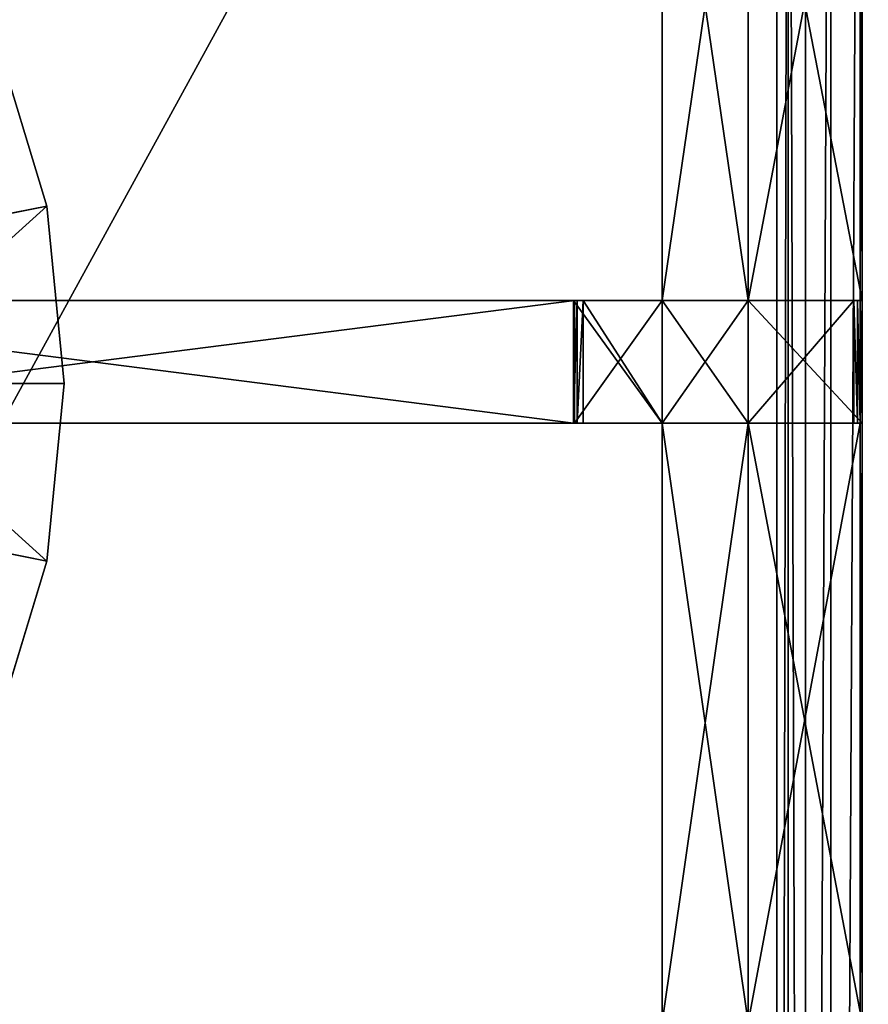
# Model space of a CAD drawing. Extents: x 0 to 35.8, y 0 to 27.5.
# Tile 148 of 256: x 9.4 to 12.2, y 16.5 to 19.8. Entities that reach past the tile are written whole.
import ezdxf

# ---------------------------------------------------------------- set-up
doc = ezdxf.new("R2010")
doc.units = 0
doc.header["$MEASUREMENT"] = 0
doc.layers.get('0').update_dxf_attribs({"color": 13, "linetype": 'CONTINUOUS'})
for name, color, linetype in [('GAS_ELEMENTS_4', 254, 'CONTINUOUS'), ('GRATE_-_1', 250, 'CONTINUOUS'), ('RGM8058UC_-_BODY', 252, 'CONTINUOUS')]:
    doc.layers.add(name, color=color, linetype=linetype)

# ---------------------------------------------------------------- blocks, each defined once
blk = doc.blocks.new('RGM8658UC_TRADECAD_V06_DXF')
at = {"layer": 'GAS_ELEMENTS_4', "color": 0}
for p, q in [((9.5161, 19.1417, 6.0313), (9.3454, 19.7045, 6.0313)), ((9.5161, 19.1417, 6.0313), (9.3454, 19.7045, 6.0313)), ((9.5161, 19.1417, 6.0313), (6.5738, 18.5565, 6.0313)), ((9.5161, 19.1417, 6.0313), (6.5738, 18.5565, 6.0313)), ((8.8247, 19.0042, 6.5366), (9.5161, 19.1417, 6.0313)), ((8.8247, 19.0042, 6.5366), (9.5161, 19.1417, 6.0313)), ((9.5738, 18.5565, 6.0313), (9.5161, 19.1417, 6.0313)), ((9.5738, 18.5565, 6.0313), (9.5161, 19.1417, 6.0313)), ((6.5738, 18.5565, 6.0313), (9.5738, 18.5565, 6.0313)), ((9.5161, 17.9712, 6.0313), (6.5738, 18.5565, 6.0313)), ((9.5161, 17.9712, 6.0313), (6.5738, 18.5565, 6.0313)), ((6.5738, 18.5565, 6.0313), (9.5738, 18.5565, 6.0313)), ((9.5738, 18.5565, 6.0313), (8.8688, 18.5565, 6.5366)), ((9.5738, 18.5565, 6.0313), (8.8688, 18.5565, 6.5366)), ((9.5161, 17.9712, 6.0313), (9.5738, 18.5565, 6.0313)), ((9.5161, 17.9712, 6.0313), (9.5738, 18.5565, 6.0313)), ((8.8247, 18.1087, 6.5366), (9.5161, 17.9712, 6.0313)), ((8.8247, 18.1087, 6.5366), (9.5161, 17.9712, 6.0313)), ((9.3454, 17.4084, 6.0313), (9.5161, 17.9712, 6.0313)), ((9.3454, 17.4084, 6.0313), (9.5161, 17.9712, 6.0313))]:
    blk.add_line(p, q, dxfattribs=at)
at = {"layer": 'GRATE_-_1', "color": 0}
for p, q in [((11.5471, 20.778, 7.5334), (11.5471, 18.8299, 7.5334)), ((11.5471, 18.8299, 7.0614), (11.5471, 20.778, 7.0614)), ((11.5471, 18.8299, 7.0614), (11.5471, 20.778, 7.0614)), ((11.5471, 20.778, 7.5334), (11.5471, 18.8299, 7.5334)), ((11.8305, 18.8299, 7.2783), (11.8305, 20.778, 7.2783)), ((11.8305, 20.778, 7.0614), (11.8305, 18.8299, 7.0614)), ((11.8305, 20.778, 7.0614), (11.8305, 18.8299, 7.0614)), ((11.8305, 18.8299, 7.5334), (11.8305, 20.778, 7.5334)), ((11.8305, 18.8299, 7.5334), (11.8305, 20.778, 7.5334)), ((11.8305, 18.8299, 7.2783), (11.8305, 20.778, 7.2783)), ((12.2002, 20.778, 7.5334), (12.2002, 18.8299, 7.5334)), ((12.2002, 20.778, 7.5334), (12.2002, 18.8299, 7.5334)), ((12.2073, 20.778, 7.2783), (12.2073, 18.8299, 7.2783)), ((12.2073, 20.778, 7.2783), (12.2073, 18.8299, 7.2783)), ((8.0784, 18.8299, 8.2709), (11.2579, 18.8299, 8.2709)), ((8.0784, 18.8299, 8.2709), (11.2579, 18.8299, 8.2709)), ((8.0784, 18.8299, 7.972), (11.2541, 18.8299, 7.8864)), ((8.0784, 18.8299, 7.972), (11.2541, 18.8299, 7.8864)), ((11.2579, 18.8299, 8.2709), (11.2541, 18.8299, 7.8864)), ((11.2541, 18.8299, 7.8864), (11.5471, 18.8299, 7.8865)), ((11.267, 18.8299, 7.5334), (11.2541, 18.8299, 7.8864)), ((11.2541, 18.8299, 7.8864), (11.2541, 18.4255, 7.8864)), ((11.2541, 18.8299, 7.8864), (11.5471, 18.8299, 7.8865)), ((11.267, 18.8299, 7.5334), (11.2541, 18.8299, 7.8864)), ((11.2541, 18.8299, 7.8864), (11.2541, 18.4255, 7.8864)), ((11.2541, 18.8299, 7.8864), (11.5471, 18.8299, 7.8865)), ((11.2579, 18.8299, 8.2709), (11.2541, 18.8299, 7.8864)), ((11.2541, 18.8299, 7.8864), (11.2541, 18.4255, 7.8864)), ((11.5471, 18.8299, 8.2709), (11.2579, 18.8299, 8.2709)), ((11.2579, 18.8299, 8.2709), (11.2579, 18.4255, 8.2709)), ((11.5471, 18.8299, 8.2709), (11.2579, 18.8299, 8.2709)), ((11.2579, 18.8299, 8.2709), (11.2579, 18.4255, 8.2709)), ((11.2867, 18.8299, 7.0614), (11.267, 18.8299, 7.5334)), ((11.267, 18.8299, 7.5334), (11.267, 18.4255, 7.5334)), ((11.267, 18.8299, 7.5334), (11.267, 18.4255, 7.5334)), ((11.5471, 18.8299, 7.5334), (11.267, 18.8299, 7.5334)), ((11.2867, 18.8299, 7.0614), (11.267, 18.8299, 7.5334)), ((11.5471, 18.8299, 7.5334), (11.267, 18.8299, 7.5334)), ((11.2867, 18.4255, 7.0614), (11.2867, 18.8299, 7.0614)), ((11.5471, 18.8299, 7.0614), (11.2867, 18.8299, 7.0614)), ((11.2867, 18.4255, 7.0614), (11.2867, 18.8299, 7.0614)), ((11.5471, 18.8299, 7.0614), (11.2867, 18.8299, 7.0614)), ((11.5471, 18.8299, 7.8865), (11.5471, 18.8299, 8.2709)), ((11.5471, 18.8299, 7.5334), (11.5471, 18.8299, 7.0614)), ((11.5471, 18.8299, 7.0614), (11.5471, 18.4255, 7.0614)), ((11.8305, 18.8299, 7.0614), (11.5471, 18.8299, 7.0614)), ((11.8305, 18.8299, 7.0614), (11.5471, 18.8299, 7.0614)), ((11.5471, 18.8299, 7.0614), (11.5471, 18.4255, 7.0614)), ((11.5471, 18.8299, 7.5334), (11.5471, 18.8299, 7.0614)), ((11.5471, 18.8299, 7.5334), (11.5471, 18.8299, 7.8865)), ((11.5471, 18.4255, 7.8865), (11.5471, 18.8299, 7.8865)), ((11.5471, 18.8299, 8.2709), (11.5471, 18.4255, 8.2709)), ((11.5471, 18.8299, 8.2709), (11.5471, 18.4255, 8.2709)), ((11.5471, 18.8299, 8.2709), (11.8305, 18.8299, 8.2709)), ((11.8305, 18.8299, 7.8865), (11.5471, 18.8299, 7.8865)), ((11.5471, 18.8299, 7.5334), (11.5471, 18.8299, 7.8865)), ((11.5471, 18.8299, 7.5334), (11.8305, 18.8299, 7.5334)), ((11.5471, 18.8299, 8.2709), (11.8305, 18.8299, 8.2709)), ((11.5471, 18.8299, 7.8865), (11.5471, 18.8299, 8.2709)), ((11.8305, 18.8299, 7.8865), (11.5471, 18.8299, 7.8865)), ((11.5471, 18.8299, 7.5334), (11.8305, 18.8299, 7.5334)), ((12.2073, 18.8299, 7.2783), (11.8305, 18.8299, 7.2783)), ((11.8305, 18.8299, 7.2783), (11.8305, 18.4255, 7.2783)), ((11.8305, 18.8299, 7.0614), (11.8305, 18.8299, 7.2783)), ((12.1921, 18.8299, 7.8865), (11.8305, 18.8299, 7.8865)), ((11.8305, 18.8299, 7.8865), (11.8305, 18.8299, 7.5334)), ((11.8305, 18.8299, 7.5334), (12.2002, 18.8299, 7.5334)), ((11.8305, 18.4255, 8.2709), (11.8305, 18.8299, 8.2709)), ((11.8305, 18.8299, 8.2709), (12.1801, 18.8299, 8.2709)), ((11.8305, 18.8299, 7.0614), (11.8305, 18.4255, 7.0614)), ((11.8305, 18.8299, 7.2783), (11.8305, 18.4255, 7.2783)), ((11.8305, 18.8299, 7.0614), (11.8305, 18.8299, 7.2783)), ((11.8305, 18.8299, 7.0614), (11.8305, 18.4255, 7.0614)), ((11.8305, 18.8299, 8.2709), (12.1801, 18.8299, 8.2709)), ((11.8305, 18.8299, 8.2709), (11.8305, 18.8299, 7.8865)), ((12.1921, 18.8299, 7.8865), (11.8305, 18.8299, 7.8865)), ((11.8305, 18.8299, 7.5334), (12.2002, 18.8299, 7.5334)), ((11.8305, 18.4255, 8.2709), (11.8305, 18.8299, 8.2709)), ((11.8305, 18.8299, 7.8865), (11.8305, 18.8299, 7.5334)), ((11.8305, 18.8299, 8.2709), (11.8305, 18.8299, 7.8865)), ((12.2073, 18.8299, 7.2783), (11.8305, 18.8299, 7.2783)), ((12.1801, 18.4255, 8.2709), (12.1801, 18.8299, 8.2709)), ((12.1801, 18.8299, 8.2709), (12.1921, 18.8299, 7.8865)), ((12.1801, 18.4255, 8.2709), (12.1801, 18.8299, 8.2709)), ((12.1801, 18.8299, 8.2709), (12.1921, 18.8299, 7.8865)), ((12.1921, 18.8299, 7.8865), (12.1921, 18.4255, 7.8865)), ((12.2002, 18.8299, 7.5334), (12.1921, 18.8299, 7.8865)), ((12.1921, 18.8299, 7.8865), (12.1921, 18.4255, 7.8865)), ((12.2002, 18.8299, 7.5334), (12.1921, 18.8299, 7.8865)), ((12.2002, 18.8299, 7.5334), (12.2002, 18.4255, 7.5334)), ((12.2002, 18.8299, 7.5334), (12.2002, 18.4255, 7.5334)), ((12.2002, 18.8299, 7.5334), (12.2073, 18.8299, 7.2783)), ((12.2002, 18.8299, 7.5334), (12.2073, 18.8299, 7.2783)), ((12.2073, 18.4255, 7.2783), (12.2073, 18.8299, 7.2783)), ((12.2073, 18.4255, 7.2783), (12.2073, 18.8299, 7.2783)), ((11.2579, 18.4255, 8.2709), (8.0784, 18.4255, 8.2709)), ((11.2579, 18.4255, 8.2709), (8.0784, 18.4255, 8.2709)), ((11.2541, 18.4255, 7.8864), (8.0784, 18.4255, 7.972)), ((11.2541, 18.4255, 7.8864), (8.0784, 18.4255, 7.972)), ((11.2579, 18.4255, 8.2709), (11.2541, 18.4255, 7.8864)), ((11.2541, 18.4255, 7.8864), (11.267, 18.4255, 7.5334)), ((11.2541, 18.4255, 7.8864), (11.5471, 18.4255, 7.8865)), ((11.2541, 18.4255, 7.8864), (11.267, 18.4255, 7.5334)), ((11.2541, 18.4255, 7.8864), (11.5471, 18.4255, 7.8865)), ((11.2541, 18.4255, 7.8864), (11.5471, 18.4255, 7.8865)), ((11.2579, 18.4255, 8.2709), (11.2541, 18.4255, 7.8864)), ((11.5471, 18.4255, 8.2709), (11.2579, 18.4255, 8.2709)), ((11.5471, 18.4255, 8.2709), (11.2579, 18.4255, 8.2709)), ((11.267, 18.4255, 7.5334), (11.2867, 18.4255, 7.0614)), ((11.267, 18.4255, 7.5334), (11.5471, 18.4255, 7.5334)), ((11.267, 18.4255, 7.5334), (11.2867, 18.4255, 7.0614)), ((11.267, 18.4255, 7.5334), (11.5471, 18.4255, 7.5334)), ((11.5471, 18.4255, 7.0614), (11.2867, 18.4255, 7.0614)), ((11.5471, 18.4255, 7.0614), (11.2867, 18.4255, 7.0614)), ((11.5471, 18.4255, 7.0614), (11.5471, 18.4255, 7.5334)), ((11.5471, 18.4255, 7.5334), (11.5471, 16.4493, 7.5334)), ((11.5471, 16.4493, 7.0614), (11.5471, 18.4255, 7.0614)), ((11.5471, 16.4493, 7.0614), (11.5471, 18.4255, 7.0614)), ((11.8305, 18.4255, 7.0614), (11.5471, 18.4255, 7.0614)), ((11.8305, 18.4255, 7.0614), (11.5471, 18.4255, 7.0614)), ((11.5471, 18.4255, 7.0614), (11.5471, 18.4255, 7.5334)), ((11.5471, 18.4255, 7.8865), (11.5471, 18.4255, 7.5334)), ((11.5471, 18.4255, 8.2709), (11.5471, 18.4255, 7.8865)), ((11.5471, 18.4255, 7.5334), (11.5471, 16.4493, 7.5334)), ((11.5471, 18.4255, 7.5334), (11.8305, 18.4255, 7.5334)), ((11.8305, 18.4255, 8.2709), (11.5471, 18.4255, 8.2709)), ((11.5471, 18.4255, 7.5334), (11.8305, 18.4255, 7.5334)), ((11.5471, 18.4255, 7.8865), (11.5471, 18.4255, 7.5334)), ((11.5471, 18.4255, 7.8865), (11.8305, 18.4255, 7.8865)), ((11.5471, 18.4255, 7.8865), (11.8305, 18.4255, 7.8865)), ((11.5471, 18.4255, 8.2709), (11.5471, 18.4255, 7.8865)), ((11.8305, 18.4255, 8.2709), (11.5471, 18.4255, 8.2709)), ((11.8305, 18.4255, 7.2783), (12.2073, 18.4255, 7.2783)), ((12.2002, 18.4255, 7.5334), (11.8305, 18.4255, 7.5334)), ((11.8305, 18.4255, 7.5334), (11.8305, 18.4255, 7.8865)), ((11.8305, 18.4255, 7.8865), (12.1921, 18.4255, 7.8865)), ((12.1801, 18.4255, 8.2709), (11.8305, 18.4255, 8.2709)), ((11.8305, 18.4255, 7.0614), (11.8305, 18.4255, 7.2783)), ((11.8305, 16.4493, 7.0614), (11.8305, 18.4255, 7.0614)), ((11.8305, 16.4493, 7.5334), (11.8305, 18.4255, 7.5334)), ((12.2002, 18.4255, 7.5334), (11.8305, 18.4255, 7.5334)), ((11.8305, 18.4255, 7.8865), (12.1921, 18.4255, 7.8865)), ((11.8305, 18.4255, 7.8865), (11.8305, 18.4255, 8.2709)), ((12.1801, 18.4255, 8.2709), (11.8305, 18.4255, 8.2709)), ((11.8305, 16.4493, 7.5334), (11.8305, 18.4255, 7.5334)), ((11.8305, 18.4255, 7.5334), (11.8305, 18.4255, 7.8865)), ((11.8305, 18.4255, 7.8865), (11.8305, 18.4255, 8.2709)), ((11.8305, 18.4255, 7.0614), (11.8305, 18.4255, 7.2783)), ((11.8305, 16.4493, 7.0614), (11.8305, 18.4255, 7.0614)), ((11.8305, 16.4493, 7.2783), (11.8305, 18.4255, 7.2783)), ((11.8305, 18.4255, 7.2783), (12.2073, 18.4255, 7.2783)), ((11.8305, 16.4493, 7.2783), (11.8305, 18.4255, 7.2783)), ((12.1921, 18.4255, 7.8865), (12.1801, 18.4255, 8.2709)), ((12.1921, 18.4255, 7.8865), (12.1801, 18.4255, 8.2709)), ((12.1921, 18.4255, 7.8865), (12.2002, 18.4255, 7.5334)), ((12.1921, 18.4255, 7.8865), (12.2002, 18.4255, 7.5334)), ((12.2002, 18.4255, 7.5334), (12.2073, 18.4255, 7.2783)), ((12.2002, 16.4493, 7.5334), (12.2002, 18.4255, 7.5334)), ((12.2002, 16.4493, 7.5334), (12.2002, 18.4255, 7.5334)), ((12.2002, 18.4255, 7.5334), (12.2073, 18.4255, 7.2783)), ((12.2073, 18.4255, 7.2783), (12.2073, 16.4493, 7.2783)), ((12.2073, 18.4255, 7.2783), (12.2073, 16.4493, 7.2783))]:
    blk.add_line(p, q, dxfattribs=at)
at = {"layer": 'RGM8058UC_-_BODY', "color": 0}
for p, q in [((12.2007, 24.0972), (12.2007, 3.6756)), ((12.2007, 24.0972), (12.2007, 3.6756)), ((11.9257, 23.0972, 6.032), (11.9257, 4.6756, 6.032)), ((11.9257, 23.0972, 6.032), (11.9257, 4.6756, 6.032)), ((11.9624, 4.6756, 6.0601), (11.9624, 23.0972, 6.0601)), ((11.9624, 4.6756, 6.0601), (11.9624, 23.0972, 6.0601)), ((12.0202, 4.6756, 6.156), (12.0202, 23.0972, 6.156)), ((12.0202, 4.6756, 6.156), (12.0202, 23.0972, 6.156)), ((12.1033, 23.0972, 6.2194), (12.1033, 4.6756, 6.2194)), ((12.1033, 23.0972, 6.2194), (12.1033, 4.6756, 6.2194)), ((12.2007, 4.6756, 6.2416), (12.2007, 23.0972, 6.2416)), ((12.2007, 4.6756, 6.2416), (12.2007, 23.0972, 6.2416))]:
    blk.add_line(p, q, dxfattribs=at)
at = {"layer": 'GAS_ELEMENTS_4', "color": 254}
mesh = blk.add_polyface(dxfattribs=at)
corners = [(9.5161, 19.1417, 6.0313), (9.3454, 19.7045, 6.0313), (6.5738, 18.5565, 6.0313)]
mesh.append_faces([[corners[k] for k in face] for face in [(0, 1, 2)]], dxfattribs={"color": 254})
mesh = blk.add_polyface(dxfattribs=at)
corners = [(9.3454, 19.7045, 6.0313), (8.8247, 19.0042, 6.5366), (8.6941, 19.4347, 6.5366), (9.5161, 19.1417, 6.0313)]
mesh.append_faces([[corners[k] for k in face] for face in [(0, 1, 2), (1, 0, 3)]], dxfattribs={"vtx0": -1, "color": 254})
mesh = blk.add_polyface(dxfattribs=at)
corners = [(9.5738, 18.5565, 6.0313), (9.5161, 19.1417, 6.0313), (6.5738, 18.5565, 6.0313)]
mesh.append_faces([[corners[k] for k in face] for face in [(0, 1, 2)]], dxfattribs={"color": 254})
mesh = blk.add_polyface(dxfattribs=at)
corners = [(9.5161, 19.1417, 6.0313), (8.8688, 18.5565, 6.5366), (8.8247, 19.0042, 6.5366), (9.5738, 18.5565, 6.0313)]
mesh.append_faces([[corners[k] for k in face] for face in [(0, 1, 2), (1, 0, 3)]], dxfattribs={"vtx0": -1, "color": 254})
mesh = blk.add_polyface(dxfattribs=at)
corners = [(9.5161, 17.9712, 6.0313), (6.5738, 18.5565, 6.0313), (9.3454, 17.4084, 6.0313)]
mesh.append_faces([[corners[k] for k in face] for face in [(0, 1, 2)]], dxfattribs={"color": 254})
mesh = blk.add_polyface(dxfattribs=at)
corners = [(9.5738, 18.5565, 6.0313), (6.5738, 18.5565, 6.0313), (9.5161, 17.9712, 6.0313)]
mesh.append_faces([[corners[k] for k in face] for face in [(0, 1, 2)]], dxfattribs={"color": 254})
mesh = blk.add_polyface(dxfattribs=at)
corners = [(8.8688, 18.5565, 6.5366), (9.5161, 17.9712, 6.0313), (8.8247, 18.1087, 6.5366), (9.5738, 18.5565, 6.0313)]
mesh.append_faces([[corners[k] for k in face] for face in [(0, 1, 2), (1, 0, 3)]], dxfattribs={"vtx0": -1, "color": 254})
mesh = blk.add_polyface(dxfattribs=at)
corners = [(8.8247, 18.1087, 6.5366), (9.3454, 17.4084, 6.0313), (8.6941, 17.6782, 6.5366), (9.5161, 17.9712, 6.0313)]
mesh.append_faces([[corners[k] for k in face] for face in [(0, 1, 2), (1, 0, 3)]], dxfattribs={"vtx0": -1, "color": 254})
at = {"layer": 'GRATE_-_1', "color": 250}
mesh = blk.add_polyface(dxfattribs=at)
corners = [(11.5471, 20.778, 7.0614), (11.5471, 18.8299, 7.5334), (11.5471, 18.8299, 7.0614), (11.5471, 20.778, 7.5334)]
mesh.append_faces([[corners[k] for k in face] for face in [(0, 1, 2), (1, 0, 3)]], dxfattribs={"vtx0": -1, "color": 250})
mesh = blk.add_polyface(dxfattribs=at)
corners = [(11.8305, 18.8299, 7.0614), (11.5471, 20.778, 7.0614), (11.5471, 18.8299, 7.0614), (11.8305, 20.778, 7.0614)]
mesh.append_faces([[corners[k] for k in face] for face in [(0, 1, 2), (1, 0, 3)]], dxfattribs={"vtx0": -1, "color": 250})
mesh = blk.add_polyface(dxfattribs=at)
corners = [(11.8305, 20.778, 7.5334), (11.5471, 18.8299, 7.5334), (11.5471, 20.778, 7.5334), (11.8305, 18.8299, 7.5334)]
mesh.append_faces([[corners[k] for k in face] for face in [(0, 1, 2), (1, 0, 3)]], dxfattribs={"vtx0": -1, "color": 250})
mesh = blk.add_polyface(dxfattribs=at)
corners = [(11.8305, 20.778, 7.2783), (11.8305, 18.8299, 7.0614), (11.8305, 18.8299, 7.2783), (11.8305, 20.778, 7.0614)]
mesh.append_faces([[corners[k] for k in face] for face in [(0, 1, 2), (1, 0, 3)]], dxfattribs={"vtx0": -1, "color": 250})
mesh = blk.add_polyface(dxfattribs=at)
corners = [(12.2002, 20.778, 7.5334), (11.8305, 18.8299, 7.5334), (11.8305, 20.778, 7.5334), (12.2002, 18.8299, 7.5334)]
mesh.append_faces([[corners[k] for k in face] for face in [(0, 1, 2), (1, 0, 3)]], dxfattribs={"vtx0": -1, "color": 250})
mesh = blk.add_polyface(dxfattribs=at)
corners = [(12.2073, 18.8299, 7.2783), (11.8305, 20.778, 7.2783), (11.8305, 18.8299, 7.2783), (12.2073, 20.778, 7.2783)]
mesh.append_faces([[corners[k] for k in face] for face in [(0, 1, 2), (1, 0, 3)]], dxfattribs={"vtx0": -1, "color": 250})
mesh = blk.add_polyface(dxfattribs=at)
corners = [(12.2002, 20.778, 7.5334), (12.2073, 18.8299, 7.2783), (12.2002, 18.8299, 7.5334), (12.2073, 20.778, 7.2783)]
mesh.append_faces([[corners[k] for k in face] for face in [(0, 1, 2), (1, 0, 3)]], dxfattribs={"vtx0": -1, "color": 250})
mesh = blk.add_polyface(dxfattribs=at)
corners = [(11.2579, 18.8299, 8.2709), (8.0784, 18.4255, 8.2709), (8.0784, 18.8299, 8.2709), (11.2579, 18.4255, 8.2709)]
mesh.append_faces([[corners[k] for k in face] for face in [(0, 1, 2), (1, 0, 3)]], dxfattribs={"vtx0": -1, "color": 250})
mesh = blk.add_polyface(dxfattribs=at)
corners = [(11.2579, 18.8299, 8.2709), (8.0784, 18.8299, 7.972), (11.2541, 18.8299, 7.8864), (8.0784, 18.8299, 8.2709)]
mesh.append_faces([[corners[k] for k in face] for face in [(0, 1, 2), (1, 0, 3)]], dxfattribs={"vtx0": -1, "color": 250})
mesh = blk.add_polyface(dxfattribs=at)
corners = [(11.2541, 18.4255, 7.8864), (8.0784, 18.8299, 7.972), (8.0784, 18.4255, 7.972), (11.2541, 18.8299, 7.8864)]
mesh.append_faces([[corners[k] for k in face] for face in [(0, 1, 2), (1, 0, 3)]], dxfattribs={"vtx0": -1, "color": 250})
mesh = blk.add_polyface(dxfattribs=at)
corners = [(11.5471, 18.8299, 7.8865), (11.2579, 18.8299, 8.2709), (11.2541, 18.8299, 7.8864), (11.5471, 18.8299, 8.2709)]
mesh.append_faces([[corners[k] for k in face] for face in [(0, 1, 2), (1, 0, 3)]], dxfattribs={"vtx0": -1, "color": 250})
mesh = blk.add_polyface(dxfattribs=at)
corners = [(11.267, 18.8299, 7.5334), (11.2541, 18.4255, 7.8864), (11.267, 18.4255, 7.5334), (11.2541, 18.8299, 7.8864)]
mesh.append_faces([[corners[k] for k in face] for face in [(0, 1, 2), (1, 0, 3)]], dxfattribs={"vtx0": -1, "color": 250})
mesh = blk.add_polyface(dxfattribs=at)
corners = [(11.5471, 18.8299, 7.8865), (11.267, 18.8299, 7.5334), (11.5471, 18.8299, 7.5334), (11.2541, 18.8299, 7.8864)]
mesh.append_faces([[corners[k] for k in face] for face in [(0, 1, 2), (1, 0, 3)]], dxfattribs={"vtx0": -1, "color": 250})
mesh = blk.add_polyface(dxfattribs=at)
corners = [(11.5471, 18.4255, 7.8865), (11.2541, 18.8299, 7.8864), (11.2541, 18.4255, 7.8864), (11.5471, 18.8299, 7.8865)]
mesh.append_faces([[corners[k] for k in face] for face in [(0, 1, 2), (1, 0, 3)]], dxfattribs={"vtx0": -1, "color": 250})
mesh = blk.add_polyface(dxfattribs=at)
corners = [(11.5471, 18.8299, 8.2709), (11.2579, 18.4255, 8.2709), (11.2579, 18.8299, 8.2709), (11.5471, 18.4255, 8.2709)]
mesh.append_faces([[corners[k] for k in face] for face in [(0, 1, 2), (1, 0, 3)]], dxfattribs={"vtx0": -1, "color": 250})
mesh = blk.add_polyface(dxfattribs=at)
corners = [(11.2867, 18.8299, 7.0614), (11.267, 18.4255, 7.5334), (11.2867, 18.4255, 7.0614), (11.267, 18.8299, 7.5334)]
mesh.append_faces([[corners[k] for k in face] for face in [(0, 1, 2), (1, 0, 3)]], dxfattribs={"vtx0": -1, "color": 250})
mesh = blk.add_polyface(dxfattribs=at)
corners = [(11.5471, 18.8299, 7.5334), (11.2867, 18.8299, 7.0614), (11.5471, 18.8299, 7.0614), (11.267, 18.8299, 7.5334)]
mesh.append_faces([[corners[k] for k in face] for face in [(0, 1, 2), (1, 0, 3)]], dxfattribs={"vtx0": -1, "color": 250})
mesh = blk.add_polyface(dxfattribs=at)
corners = [(11.5471, 18.4255, 7.0614), (11.2867, 18.8299, 7.0614), (11.2867, 18.4255, 7.0614), (11.5471, 18.8299, 7.0614)]
mesh.append_faces([[corners[k] for k in face] for face in [(0, 1, 2), (1, 0, 3)]], dxfattribs={"vtx0": -1, "color": 250})
mesh = blk.add_polyface(dxfattribs=at)
corners = [(11.8305, 18.4255, 7.0614), (11.5471, 18.8299, 7.0614), (11.5471, 18.4255, 7.0614), (11.8305, 18.8299, 7.0614)]
mesh.append_faces([[corners[k] for k in face] for face in [(0, 1, 2), (1, 0, 3)]], dxfattribs={"vtx0": -1, "color": 250})
mesh = blk.add_polyface(dxfattribs=at)
corners = [(11.8305, 18.8299, 8.2709), (11.5471, 18.4255, 8.2709), (11.5471, 18.8299, 8.2709), (11.8305, 18.4255, 8.2709)]
mesh.append_faces([[corners[k] for k in face] for face in [(0, 1, 2), (1, 0, 3)]], dxfattribs={"vtx0": -1, "color": 250})
mesh = blk.add_polyface(dxfattribs=at)
corners = [(11.8305, 18.8299, 7.8865), (11.5471, 18.8299, 7.5334), (11.8305, 18.8299, 7.5334), (11.5471, 18.8299, 7.8865)]
mesh.append_faces([[corners[k] for k in face] for face in [(0, 1, 2), (1, 0, 3)]], dxfattribs={"vtx0": -1, "color": 250})
mesh = blk.add_polyface(dxfattribs=at)
corners = [(11.8305, 18.8299, 8.2709), (11.5471, 18.8299, 7.8865), (11.8305, 18.8299, 7.8865), (11.5471, 18.8299, 8.2709)]
mesh.append_faces([[corners[k] for k in face] for face in [(0, 1, 2), (1, 0, 3)]], dxfattribs={"vtx0": -1, "color": 250})
mesh = blk.add_polyface(dxfattribs=at)
corners = [(12.2073, 18.4255, 7.2783), (11.8305, 18.8299, 7.2783), (11.8305, 18.4255, 7.2783), (12.2073, 18.8299, 7.2783)]
mesh.append_faces([[corners[k] for k in face] for face in [(0, 1, 2), (1, 0, 3)]], dxfattribs={"vtx0": -1, "color": 250})
mesh = blk.add_polyface(dxfattribs=at)
corners = [(12.1921, 18.8299, 7.8865), (11.8305, 18.8299, 7.5334), (12.2002, 18.8299, 7.5334), (11.8305, 18.8299, 7.8865)]
mesh.append_faces([[corners[k] for k in face] for face in [(0, 1, 2), (1, 0, 3)]], dxfattribs={"vtx0": -1, "color": 250})
mesh = blk.add_polyface(dxfattribs=at)
corners = [(12.1801, 18.8299, 8.2709), (11.8305, 18.4255, 8.2709), (11.8305, 18.8299, 8.2709), (12.1801, 18.4255, 8.2709)]
mesh.append_faces([[corners[k] for k in face] for face in [(0, 1, 2), (1, 0, 3)]], dxfattribs={"vtx0": -1, "color": 250})
mesh = blk.add_polyface(dxfattribs=at)
corners = [(11.8305, 18.8299, 7.2783), (11.8305, 18.4255, 7.0614), (11.8305, 18.4255, 7.2783), (11.8305, 18.8299, 7.0614)]
mesh.append_faces([[corners[k] for k in face] for face in [(0, 1, 2), (1, 0, 3)]], dxfattribs={"vtx0": -1, "color": 250})
mesh = blk.add_polyface(dxfattribs=at)
corners = [(12.1801, 18.8299, 8.2709), (11.8305, 18.8299, 7.8865), (12.1921, 18.8299, 7.8865), (11.8305, 18.8299, 8.2709)]
mesh.append_faces([[corners[k] for k in face] for face in [(0, 1, 2), (1, 0, 3)]], dxfattribs={"vtx0": -1, "color": 250})
mesh = blk.add_polyface(dxfattribs=at)
corners = [(12.1801, 18.8299, 8.2709), (12.1921, 18.4255, 7.8865), (12.1801, 18.4255, 8.2709), (12.1921, 18.8299, 7.8865)]
mesh.append_faces([[corners[k] for k in face] for face in [(0, 1, 2), (1, 0, 3)]], dxfattribs={"vtx0": -1, "color": 250})
mesh = blk.add_polyface(dxfattribs=at)
corners = [(12.1921, 18.8299, 7.8865), (12.2002, 18.4255, 7.5334), (12.1921, 18.4255, 7.8865), (12.2002, 18.8299, 7.5334)]
mesh.append_faces([[corners[k] for k in face] for face in [(0, 1, 2), (1, 0, 3)]], dxfattribs={"vtx0": -1, "color": 250})
mesh = blk.add_polyface(dxfattribs=at)
corners = [(12.2002, 18.8299, 7.5334), (12.2073, 18.4255, 7.2783), (12.2002, 18.4255, 7.5334), (12.2073, 18.8299, 7.2783)]
mesh.append_faces([[corners[k] for k in face] for face in [(0, 1, 2), (1, 0, 3)]], dxfattribs={"vtx0": -1, "color": 250})
mesh = blk.add_polyface(dxfattribs=at)
corners = [(8.0784, 18.4255, 7.972), (11.2579, 18.4255, 8.2709), (11.2541, 18.4255, 7.8864), (8.0784, 18.4255, 8.2709)]
mesh.append_faces([[corners[k] for k in face] for face in [(0, 1, 2), (1, 0, 3)]], dxfattribs={"vtx0": -1, "color": 250})
mesh = blk.add_polyface(dxfattribs=at)
corners = [(11.2541, 18.4255, 7.8864), (11.5471, 18.4255, 7.5334), (11.267, 18.4255, 7.5334), (11.5471, 18.4255, 7.8865)]
mesh.append_faces([[corners[k] for k in face] for face in [(0, 1, 2), (1, 0, 3)]], dxfattribs={"vtx0": -1, "color": 250})
mesh = blk.add_polyface(dxfattribs=at)
corners = [(11.2579, 18.4255, 8.2709), (11.5471, 18.4255, 7.8865), (11.2541, 18.4255, 7.8864), (11.5471, 18.4255, 8.2709)]
mesh.append_faces([[corners[k] for k in face] for face in [(0, 1, 2), (1, 0, 3)]], dxfattribs={"vtx0": -1, "color": 250})
mesh = blk.add_polyface(dxfattribs=at)
corners = [(11.267, 18.4255, 7.5334), (11.5471, 18.4255, 7.0614), (11.2867, 18.4255, 7.0614), (11.5471, 18.4255, 7.5334)]
mesh.append_faces([[corners[k] for k in face] for face in [(0, 1, 2), (1, 0, 3)]], dxfattribs={"vtx0": -1, "color": 250})
mesh = blk.add_polyface(dxfattribs=at)
corners = [(11.5471, 18.4255, 7.0614), (11.5471, 16.4493, 7.5334), (11.5471, 16.4493, 7.0614), (11.5471, 18.4255, 7.5334)]
mesh.append_faces([[corners[k] for k in face] for face in [(0, 1, 2), (1, 0, 3)]], dxfattribs={"vtx0": -1, "color": 250})
mesh = blk.add_polyface(dxfattribs=at)
corners = [(11.8305, 16.4493, 7.0614), (11.5471, 18.4255, 7.0614), (11.5471, 16.4493, 7.0614), (11.8305, 18.4255, 7.0614)]
mesh.append_faces([[corners[k] for k in face] for face in [(0, 1, 2), (1, 0, 3)]], dxfattribs={"vtx0": -1, "color": 250})
mesh = blk.add_polyface(dxfattribs=at)
corners = [(11.8305, 18.4255, 7.5334), (11.5471, 16.4493, 7.5334), (11.5471, 18.4255, 7.5334), (11.8305, 16.4493, 7.5334)]
mesh.append_faces([[corners[k] for k in face] for face in [(0, 1, 2), (1, 0, 3)]], dxfattribs={"vtx0": -1, "color": 250})
mesh = blk.add_polyface(dxfattribs=at)
corners = [(11.5471, 18.4255, 7.8865), (11.8305, 18.4255, 7.5334), (11.5471, 18.4255, 7.5334), (11.8305, 18.4255, 7.8865)]
mesh.append_faces([[corners[k] for k in face] for face in [(0, 1, 2), (1, 0, 3)]], dxfattribs={"vtx0": -1, "color": 250})
mesh = blk.add_polyface(dxfattribs=at)
corners = [(11.5471, 18.4255, 8.2709), (11.8305, 18.4255, 7.8865), (11.5471, 18.4255, 7.8865), (11.8305, 18.4255, 8.2709)]
mesh.append_faces([[corners[k] for k in face] for face in [(0, 1, 2), (1, 0, 3)]], dxfattribs={"vtx0": -1, "color": 250})
mesh = blk.add_polyface(dxfattribs=at)
corners = [(11.8305, 18.4255, 7.8865), (12.2002, 18.4255, 7.5334), (11.8305, 18.4255, 7.5334), (12.1921, 18.4255, 7.8865)]
mesh.append_faces([[corners[k] for k in face] for face in [(0, 1, 2), (1, 0, 3)]], dxfattribs={"vtx0": -1, "color": 250})
mesh = blk.add_polyface(dxfattribs=at)
corners = [(12.2002, 18.4255, 7.5334), (11.8305, 16.4493, 7.5334), (11.8305, 18.4255, 7.5334), (12.2002, 16.4493, 7.5334)]
mesh.append_faces([[corners[k] for k in face] for face in [(0, 1, 2), (1, 0, 3)]], dxfattribs={"vtx0": -1, "color": 250})
mesh = blk.add_polyface(dxfattribs=at)
corners = [(11.8305, 18.4255, 8.2709), (12.1921, 18.4255, 7.8865), (11.8305, 18.4255, 7.8865), (12.1801, 18.4255, 8.2709)]
mesh.append_faces([[corners[k] for k in face] for face in [(0, 1, 2), (1, 0, 3)]], dxfattribs={"vtx0": -1, "color": 250})
mesh = blk.add_polyface(dxfattribs=at)
corners = [(11.8305, 18.4255, 7.2783), (11.8305, 16.4493, 7.0614), (11.8305, 16.4493, 7.2783), (11.8305, 18.4255, 7.0614)]
mesh.append_faces([[corners[k] for k in face] for face in [(0, 1, 2), (1, 0, 3)]], dxfattribs={"vtx0": -1, "color": 250})
mesh = blk.add_polyface(dxfattribs=at)
corners = [(12.2073, 16.4493, 7.2783), (11.8305, 18.4255, 7.2783), (11.8305, 16.4493, 7.2783), (12.2073, 18.4255, 7.2783)]
mesh.append_faces([[corners[k] for k in face] for face in [(0, 1, 2), (1, 0, 3)]], dxfattribs={"vtx0": -1, "color": 250})
mesh = blk.add_polyface(dxfattribs=at)
corners = [(12.2002, 18.4255, 7.5334), (12.2073, 16.4493, 7.2783), (12.2002, 16.4493, 7.5334), (12.2073, 18.4255, 7.2783)]
mesh.append_faces([[corners[k] for k in face] for face in [(0, 1, 2), (1, 0, 3)]], dxfattribs={"vtx0": -1, "color": 250})
at = {"layer": 'RGM8058UC_-_BODY', "color": 252}
mesh = blk.add_polyface(dxfattribs=at)
corners = [(12.2007, 3.6756), (0.8357, 24.0972), (0.8357, 3.6756), (12.2007, 24.0972)]
mesh.append_faces([[corners[k] for k in face] for face in [(0, 1, 2), (1, 0, 3)]], dxfattribs={"vtx0": -1, "color": 252})
mesh = blk.add_polyface(dxfattribs=at)
corners = [(23.5753, 3.6756), (12.2007, 24.0972), (12.2007, 3.6756), (23.5753, 24.0972)]
mesh.append_faces([[corners[k] for k in face] for face in [(0, 1, 2), (1, 0, 3)]], dxfattribs={"vtx0": -1, "color": 252})
mesh = blk.add_polyface(dxfattribs=at)
corners = [(11.9257, 23.0972, 6.032), (1.8357, 4.6756, 6.032), (1.8357, 23.0972, 6.032), (11.9257, 4.6756, 6.032)]
mesh.append_faces([[corners[k] for k in face] for face in [(0, 1, 2), (1, 0, 3)]], dxfattribs={"vtx0": -1, "color": 252})
mesh = blk.add_polyface(dxfattribs=at)
corners = [(11.9624, 23.0972, 6.0601), (11.9257, 4.6756, 6.032), (11.9257, 23.0972, 6.032), (11.9624, 4.6756, 6.0601)]
mesh.append_faces([[corners[k] for k in face] for face in [(0, 1, 2), (1, 0, 3)]], dxfattribs={"vtx0": -1, "color": 252})
mesh = blk.add_polyface(dxfattribs=at)
corners = [(11.9624, 23.0972, 6.0601), (12.0202, 4.6756, 6.156), (11.9624, 4.6756, 6.0601), (12.0202, 23.0972, 6.156)]
mesh.append_faces([[corners[k] for k in face] for face in [(0, 1, 2), (1, 0, 3)]], dxfattribs={"vtx0": -1, "color": 252})
mesh = blk.add_polyface(dxfattribs=at)
corners = [(12.1033, 23.0972, 6.2194), (12.0202, 4.6756, 6.156), (12.0202, 23.0972, 6.156), (12.1033, 4.6756, 6.2194)]
mesh.append_faces([[corners[k] for k in face] for face in [(0, 1, 2), (1, 0, 3)]], dxfattribs={"vtx0": -1, "color": 252})
mesh = blk.add_polyface(dxfattribs=at)
corners = [(12.2007, 23.0972, 6.2416), (12.1033, 4.6756, 6.2194), (12.1033, 23.0972, 6.2194), (12.2007, 4.6756, 6.2416)]
mesh.append_faces([[corners[k] for k in face] for face in [(0, 1, 2), (1, 0, 3)]], dxfattribs={"vtx0": -1, "color": 252})
mesh = blk.add_polyface(dxfattribs=at)
corners = [(12.2981, 23.0972, 6.2194), (12.2007, 4.6756, 6.2416), (12.2007, 23.0972, 6.2416), (12.2981, 4.6756, 6.2194)]
mesh.append_faces([[corners[k] for k in face] for face in [(0, 1, 2), (1, 0, 3)]], dxfattribs={"vtx0": -1, "color": 252})

msp = doc.modelspace()

# ---------------------------------------------------------------- block references
at = {"color": 0}
msp.add_blockref('RGM8658UC_TRADECAD_V06_DXF', (0, 0), dxfattribs=at)

doc.saveas('drawing.dxf')
